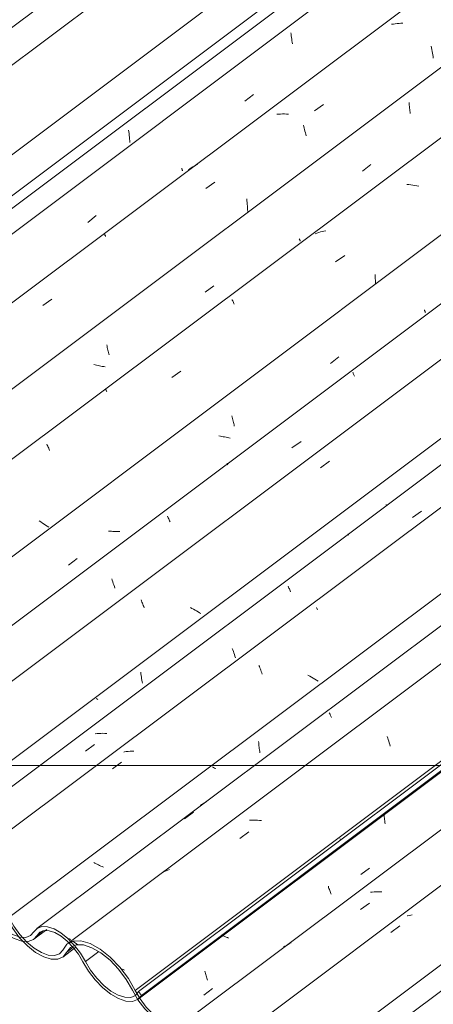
# Model space of a CAD drawing. Header units: millimetres. Extents: x 6528 to 21779, y 617 to 11154.
# Tile 16 of 106: x 8957 to 9399, y 5960 to 7014. Entities that reach past the tile are written whole.
import ezdxf

# ---------------------------------------------------------------- set-up
doc = ezdxf.new("R2010")
doc.units = ezdxf.units.MM
for name, color, linetype, lineweight in [('A-GLAZ-CWMG', 7, 'Continuous', 5), ('A-ROOF-OTLN', 7, 'Continuous', 5), ('G-ANNO-TEXT', 7, 'Continuous', 9)]:
    doc.layers.add(name, color=color, linetype=linetype, lineweight=lineweight)
pattern_1 = [(324.313, (13311.566, 6858.2), (232.41072, -111.74173), [11.803, -202.805, 11.803, -1347.381]), (324.313, (13311.566, 6858.2), (232.41072, -111.74173), [-226.412, -202.805, 11.803, -417.413, -715.36]), (324.313, (13311.566, 6858.2), (232.41072, -111.74173), [-858.432, 11.803, -202.805, 11.803, -488.949]), (324.313, (13311.566, 6858.2), (232.41072, -111.74173), [-1084.844, -131.269, 11.803, -345.877]), (112.936, (13398.72, 6823.194), (-166.52555, 283.16757), [12.3, -211.345, 12.3, -1404.118]), (112.936, (13398.72, 6823.194), (-166.52555, 283.16757), [-235.946, -211.345, 12.3, -434.99, -745.484]), (112.936, (13398.72, 6823.194), (-166.52555, 283.16757), [-894.58, 12.3, -211.345, 12.3, -509.538]), (112.936, (13398.72, 6823.194), (-166.52555, 283.16757), [-1130.526, -136.796, 12.3, -360.441]), (222.823, (13427.77, 6912.69), (-65.8871, -171.4249), [6.535, -112.291, -752.566]), (222.823, (13427.77, 6912.69), (-65.8871, -171.4249), [-118.826, 6.535, -112.291, -633.74]), (222.823, (13427.77, 6912.69), (-65.8871, -171.4249), [-237.653, 6.535, -231.117, -396.088]), (222.823, (13427.77, 6912.69), (-65.8871, -171.4249), [-475.305, 6.535, -112.291, -277.261]), (222.823, (13427.77, 6912.69), (-65.8871, -171.4249), [-594.131, 6.535, -72.682, -198.044]), (222.823, (13427.77, 6912.69), (-65.8871, -171.4249), [-673.349, 6.535, -191.508])]

# ---------------------------------------------------------------- blocks, each defined once
blk = doc.blocks.new('FP_7-ISO_02')
at = {"layer": 'A-GLAZ-CWMG'}
blk.add_line((11386.9, 8700.1), (8335.4, 6409.7), dxfattribs=at)
at = {"layer": 'A-GLAZ-CWMG', "color": 9, "true_color": 0xc0c0c0}
for p, q in [((9073.1, 6896.1), (9073.4, 6894.2)), ((9073.4, 6894.2), (9073.6, 6892.3)), ((9073.6, 6892.3), (9073.8, 6890.4)), ((9073.8, 6890.4), (9074.1, 6888.5)), ((9074.1, 6888.5), (9074.2, 6886.6)), ((9074.2, 6886.6), (9074.4, 6884.7)), ((9074.4, 6884.7), (9074.5, 6882.8))]:
    blk.add_line(p, q, dxfattribs=at)
blk = doc.blocks.new('FP_8-ISO_02')
at = {"layer": 'A-GLAZ-CWMG', "color": 9, "true_color": 0xc0c0c0}
for p, q in [((9246.8, 7000.4), (9247, 6998.7)), ((9247, 6998.7), (9247.2, 6996.9)), ((9247.2, 6996.9), (9247.4, 6995.2)), ((9247.4, 6995.2), (9247.6, 6993.5)), ((9247.6, 6993.5), (9247.9, 6991.8)), ((9247.9, 6991.8), (9248.2, 6990.1)), ((9248.2, 6990.1), (9248.5, 6988.5)), ((9197.4, 6927), (9206.6, 6934.2)), ((9129.9, 6855.1), (9130.1, 6854.6)), ((9130.1, 6854.6), (9130.3, 6854.1)), ((9130.3, 6854.1), (9130.5, 6853.7)), ((9130.5, 6853.7), (9130.6, 6853.3)), ((9130.6, 6853.3), (9130.7, 6853)), ((9130.7, 6853), (9130.8, 6852.7)), ((9130.8, 6852.7), (9130.9, 6852.4)), ((9029.4, 6797.3), (9038.6, 6804.5))]:
    blk.add_line(p, q, dxfattribs=at)
blk = doc.blocks.new('FP_9-ISO_02')
at = {"layer": 'A-GLAZ-CWMG'}
blk.add_line((11506.3, 8631.1), (8455.8, 6341.6), dxfattribs=at)
at = {"layer": 'A-GLAZ-CWMG', "color": 9, "true_color": 0xc0c0c0}
for p, q in [((9356.4, 7009.7), (9354.4, 7009.4)), ((9358.4, 7010), (9356.4, 7009.7)), ((9360.4, 7010.3), (9358.4, 7010)), ((9362.5, 7010.4), (9360.4, 7010.3)), ((9364.5, 7010.6), (9362.5, 7010.4)), ((9366.6, 7010.6), (9364.5, 7010.6)), ((9396.9, 6985.9), (9397.3, 6984.1)), ((9397.3, 6984.1), (9397.6, 6982.3)), ((9397.6, 6982.3), (9398, 6980.4)), ((9398, 6980.4), (9398.3, 6978.6)), ((9398.3, 6978.6), (9398.5, 6976.7)), ((9398.5, 6976.7), (9398.8, 6974.9)), ((9398.8, 6974.9), (9399, 6973)), ((9272.1, 6916.6), (9281.7, 6923.4)), ((9233.8, 6913.2), (9231.7, 6913.1)), ((9235.8, 6913.3), (9233.8, 6913.2)), ((9237.9, 6913.4), (9235.8, 6913.3)), ((9240, 6913.4), (9237.9, 6913.4)), ((9242.1, 6913.3), (9240, 6913.4)), ((9244.3, 6913.2), (9242.1, 6913.3)), ((9260.1, 6901.4), (9260.5, 6899.8)), ((9260.5, 6899.8), (9261, 6898.2)), ((9261, 6898.2), (9261.4, 6896.6)), ((9261.4, 6896.6), (9261.8, 6894.9)), ((9261.8, 6894.9), (9262.3, 6893.3)), ((9262.3, 6893.3), (9262.7, 6891.6)), ((9262.7, 6891.6), (9263.1, 6889.8)), ((9138.7, 6854.7), (9137.1, 6853.6)), ((9140.2, 6855.7), (9138.7, 6854.7)), ((9141.9, 6856.7), (9140.2, 6855.7)), ((9143.5, 6857.6), (9141.9, 6856.7)), ((9145.2, 6858.5), (9143.5, 6857.6)), ((9147, 6859.3), (9145.2, 6858.5)), ((9155.8, 6833.4), (9165.4, 6840.2)), ((9199.6, 6822.4), (9199.8, 6820.5)), ((9199.8, 6820.5), (9200, 6818.6)), ((9200, 6818.6), (9200.1, 6816.7)), ((9200.1, 6816.7), (9200.3, 6814.8)), ((9200.3, 6814.8), (9200.4, 6812.9)), ((9200.4, 6812.9), (9200.5, 6811)), ((9200.5, 6811), (9200.6, 6809)), ((9047.3, 6785.1), (9047.4, 6784.8)), ((9047.4, 6784.8), (9047.6, 6784.5)), ((9047.6, 6784.5), (9047.7, 6784.1)), ((9047.7, 6784.1), (9047.9, 6783.7)), ((9047.9, 6783.7), (9048.1, 6783.3)), ((9048.1, 6783.3), (9048.3, 6782.8)), ((9048.3, 6782.8), (9048.6, 6782.3)), ((8981.3, 6708.2), (8990.9, 6715.1))]:
    blk.add_line(p, q, dxfattribs=at)
blk = doc.blocks.new('FP_10-ISO_02')
at = {"layer": 'A-GLAZ-CWMG', "color": 9, "true_color": 0xc0c0c0}
for p, q in [((9373.1, 6925.8), (9373.2, 6924.3)), ((9373.2, 6924.3), (9373.3, 6922.8)), ((9373.3, 6922.8), (9373.5, 6921.2)), ((9373.5, 6921.2), (9373.6, 6919.7)), ((9373.6, 6919.7), (9373.8, 6918.2)), ((9373.8, 6918.2), (9374, 6916.7)), ((9374, 6916.7), (9374.2, 6915.3)), ((9374.2, 6915.3), (9374.5, 6913.8)), ((9323.2, 6852.1), (9332.4, 6859.3)), ((9255.7, 6779.8), (9255.9, 6779.4)), ((9255.9, 6779.4), (9256, 6778.9)), ((9256, 6778.9), (9256.2, 6778.5)), ((9256.2, 6778.5), (9256.4, 6778.2)), ((9256.4, 6778.2), (9256.5, 6777.8)), ((9256.5, 6777.8), (9256.6, 6777.6)), ((9256.6, 6777.6), (9256.7, 6777.3)), ((9256.7, 6777.3), (9256.7, 6777.1)), ((9155.1, 6722.4), (9164.3, 6729.5)), ((9049.8, 6666.2), (9050.1, 6664.8)), ((9050.1, 6664.8), (9050.4, 6663.4)), ((9050.4, 6663.4), (9050.7, 6662)), ((9050.7, 6662), (9051, 6660.6)), ((9051, 6660.6), (9051.4, 6659.3)), ((9051.4, 6659.3), (9051.7, 6658)), ((9051.7, 6658), (9052, 6656.7)), ((9052, 6656.7), (9052.4, 6655.4)), ((9037.4, 6644.7), (9035.9, 6645)), ((9039, 6644.3), (9037.4, 6644.7)), ((9040.5, 6644), (9039, 6644.3)), ((9042, 6643.6), (9040.5, 6644)), ((9043.5, 6643.3), (9042, 6643.6)), ((9045, 6643.1), (9043.5, 6643.3)), ((9046.6, 6642.9), (9045, 6643.1)), ((9048.1, 6642.6), (9046.6, 6642.9))]:
    blk.add_line(p, q, dxfattribs=at)
blk = doc.blocks.new('FP_11-ISO_02')
at = {"layer": 'A-GLAZ-CWMG'}
blk.add_line((10223.9, 7501), (8583.8, 6270.1), dxfattribs=at)
at = {"layer": 'A-GLAZ-CWMG', "color": 9, "true_color": 0xc0c0c0}
for p, q in [((9372.8, 6837.8), (9370.7, 6838)), ((9375, 6837.5), (9372.8, 6837.8)), ((9377.1, 6837.2), (9375, 6837.5)), ((9379.3, 6836.9), (9377.1, 6837.2)), ((9381.4, 6836.5), (9379.3, 6836.9)), ((9383.6, 6836.1), (9381.4, 6836.5)), ((9274.6, 6785.8), (9272.8, 6785.2)), ((9276.5, 6786.5), (9274.6, 6785.8)), ((9278.3, 6787), (9276.5, 6786.5)), ((9280.2, 6787.5), (9278.3, 6787)), ((9282.1, 6788), (9280.2, 6787.5)), ((9284.1, 6788.4), (9282.1, 6788)), ((9294.6, 6754.9), (9304.3, 6761.7)), ((9336.8, 6741.5), (9336.9, 6739.4)), ((9336.9, 6739.4), (9337, 6737.3)), ((9337, 6737.3), (9337.1, 6735.2)), ((9337.1, 6735.2), (9337.1, 6733.1)), ((9337.1, 6733.1), (9337.1, 6731)), ((9183.8, 6714.8), (9184.1, 6714)), ((9184.1, 6714), (9184.5, 6713.2)), ((9184.5, 6713.2), (9184.9, 6712.4)), ((9184.9, 6712.4), (9185.2, 6711.5)), ((9185.2, 6711.5), (9185.7, 6710.6)), ((9185.7, 6710.6), (9186.1, 6709.6)), ((9119.4, 6631.1), (9129, 6637.9)), ((9048.6, 6618.7), (9048.7, 6618.4)), ((9048.7, 6618.4), (9048.9, 6618.1)), ((9048.9, 6618.1), (9049, 6617.6)), ((9049, 6617.6), (9049.2, 6617.2)), ((9049.2, 6617.2), (9049.4, 6616.7)), ((9049.4, 6616.7), (9049.7, 6616.1)), ((8985.8, 6559.7), (8986.2, 6558.7)), ((8986.2, 6558.7), (8986.7, 6557.6)), ((8986.7, 6557.6), (8987.2, 6556.5)), ((8987.2, 6556.5), (8987.7, 6555.4)), ((8987.7, 6555.4), (8988.2, 6554.2)), ((8988.2, 6554.2), (8988.7, 6552.9)), ((8979.3, 6476.5), (8977.5, 6477.6)), ((8981, 6475.4), (8979.3, 6476.5)), ((8982.7, 6474.3), (8981, 6475.4)), ((8984.4, 6473.2), (8982.7, 6474.3)), ((8986.1, 6472), (8984.4, 6473.2)), ((8987.7, 6470.9), (8986.1, 6472))]:
    blk.add_line(p, q, dxfattribs=at)
blk = doc.blocks.new('FP_12-ISO_02')
at = {"layer": 'A-GLAZ-CWMG', "color": 9, "true_color": 0xc0c0c0}
for p, q in [((9389.5, 6703.5), (9389.7, 6703)), ((9389.7, 6703), (9389.9, 6702.6)), ((9389.9, 6702.6), (9390.1, 6702.2)), ((9390.1, 6702.2), (9390.2, 6701.8)), ((9390.2, 6701.8), (9390.4, 6701.5)), ((9390.4, 6701.5), (9390.5, 6701.2)), ((9390.5, 6701.2), (9390.5, 6700.9)), ((9390.5, 6700.9), (9390.6, 6700.7)), ((9289, 6646.2), (9298.2, 6653.3)), ((9183.7, 6590.1), (9184, 6588.7)), ((9184, 6588.7), (9184.3, 6587.3)), ((9184.3, 6587.3), (9184.6, 6585.9)), ((9184.6, 6585.9), (9184.9, 6584.5)), ((9184.9, 6584.5), (9185.2, 6583.1)), ((9185.2, 6583.1), (9185.6, 6581.8)), ((9185.6, 6581.8), (9185.9, 6580.5)), ((9185.9, 6580.5), (9186.2, 6579.2)), ((9171.3, 6568.5), (9169.8, 6568.9)), ((9172.8, 6568.1), (9171.3, 6568.5)), ((9174.3, 6567.8), (9172.8, 6568.1)), ((9175.8, 6567.5), (9174.3, 6567.8)), ((9177.4, 6567.2), (9175.8, 6567.5)), ((9178.9, 6566.9), (9177.4, 6567.2)), ((9180.4, 6566.6), (9178.9, 6566.9)), ((9181.9, 6566.4), (9180.4, 6566.6)), ((9053.3, 6466.6), (9051.8, 6466.8)), ((9054.8, 6466.5), (9053.3, 6466.6)), ((9056.3, 6466.4), (9054.8, 6466.5)), ((9057.8, 6466.3), (9056.3, 6466.4)), ((9059.3, 6466.3), (9057.8, 6466.3)), ((9060.8, 6466.3), (9059.3, 6466.3)), ((9062.3, 6466.4), (9060.8, 6466.3)), ((9063.8, 6466.4), (9062.3, 6466.4)), ((9008.7, 6430.4), (9018, 6437.5))]:
    blk.add_line(p, q, dxfattribs=at)
blk = doc.blocks.new('FP_13-ISO_02')
at = {"layer": 'A-GLAZ-CWMG'}
blk.add_line((10223.9, 7323.3), (8716.9, 6192.2), dxfattribs=at)
at = {"layer": 'A-GLAZ-CWMG', "color": 9, "true_color": 0xc0c0c0}
for p, q in [((9312.9, 6636.8), (9313.2, 6636.2)), ((9313.2, 6636.2), (9313.5, 6635.6)), ((9313.5, 6635.6), (9313.8, 6634.9)), ((9313.8, 6634.9), (9314.1, 6634.2)), ((9314.1, 6634.2), (9314.4, 6633.4)), ((9314.4, 6633.4), (9314.8, 6632.6)), ((9247.9, 6556), (9257.6, 6562.8)), ((9178.7, 6539.3), (9178.7, 6539.2)), ((9178.7, 6539.2), (9178.7, 6539)), ((9178.7, 6539), (9178.8, 6538.8)), ((9178.8, 6538.8), (9178.9, 6538.5)), ((9178.9, 6538.5), (9179, 6538.1)), ((9179, 6538.1), (9179.2, 6537.7)), ((9114.8, 6482.6), (9115.2, 6481.7)), ((9115.2, 6481.7), (9115.6, 6480.8)), ((9115.6, 6480.8), (9116.1, 6479.8)), ((9116.1, 6479.8), (9116.5, 6478.8)), ((9116.5, 6478.8), (9117, 6477.7)), ((9117, 6477.7), (9117.5, 6476.6)), ((9055.1, 6415.6), (9055.7, 6414.1)), ((9055.7, 6414.1), (9056.3, 6412.5)), ((9056.3, 6412.5), (9056.8, 6410.8)), ((9056.8, 6410.8), (9057.4, 6409.1)), ((9057.4, 6409.1), (9057.9, 6407.4)), ((9057.9, 6407.4), (9058.5, 6405.7))]:
    blk.add_line(p, q, dxfattribs=at)
blk = doc.blocks.new('FP_15-ISO_02')
at = {"layer": 'A-GLAZ-CWMG'}
blk.add_line((10223.9, 7150.7), (8846.8, 6117.1), dxfattribs=at)
at = {"layer": 'A-GLAZ-CWMG', "color": 9, "true_color": 0xc0c0c0}
for p, q in [((9376.9, 6481.4), (9386.6, 6488.2)), ((9308.1, 6463.9), (9308, 6463.8)), ((9308, 6463.8), (9308, 6463.6)), ((9308, 6463.6), (9308.1, 6463.4)), ((9308.1, 6463.4), (9308.1, 6463.2)), ((9308.1, 6463.2), (9308.2, 6462.8)), ((9308.2, 6462.8), (9308.4, 6462.5)), ((9243.9, 6407.6), (9244.3, 6406.7)), ((9244.3, 6406.7), (9244.7, 6405.8)), ((9244.7, 6405.8), (9245.1, 6404.9)), ((9245.1, 6404.9), (9245.6, 6403.9)), ((9245.6, 6403.9), (9246, 6402.8)), ((9246, 6402.8), (9246.5, 6401.7)), ((9184.1, 6341), (9184.7, 6339.5)), ((9184.7, 6339.5), (9185.2, 6337.9)), ((9185.2, 6337.9), (9185.8, 6336.3)), ((9185.8, 6336.3), (9186.4, 6334.6)), ((9186.4, 6334.6), (9186.9, 6332.9)), ((9186.9, 6332.9), (9187.5, 6331.1)), ((9039.5, 6250), (9037.5, 6249.8)), ((9041.5, 6250.1), (9039.5, 6250)), ((9043.6, 6250.2), (9041.5, 6250.1)), ((9045.7, 6250.3), (9043.6, 6250.2)), ((9047.8, 6250.2), (9045.7, 6250.3)), ((9049.9, 6250.2), (9047.8, 6250.2)), ((9026.9, 6231.2), (9036.6, 6238.1))]:
    blk.add_line(p, q, dxfattribs=at)
blk = doc.blocks.new('FP_17-ISO_02')
at = {"layer": 'A-GLAZ-CWMG'}
blk.add_line((10223.9, 6978.5), (8975, 6041.2), dxfattribs=at)
at = {"layer": 'A-GLAZ-CWMG', "color": 9, "true_color": 0xc0c0c0}
for p, q in [((9287.7, 6272.3), (9288, 6271.8)), ((9288, 6271.8), (9288.3, 6271.2)), ((9288.3, 6271.2), (9288.6, 6270.6)), ((9288.6, 6270.6), (9288.9, 6270)), ((9288.9, 6270), (9289.2, 6269.3)), ((9289.2, 6269.3), (9289.6, 6268.6)), ((9289.6, 6268.6), (9289.9, 6267.8)), ((9289.9, 6267.8), (9290.3, 6267.1)), ((9151.2, 6173.9), (9150, 6173.1)), ((9152.4, 6174.7), (9151.2, 6173.9)), ((9153.7, 6175.4), (9152.4, 6174.7)), ((9155, 6176.1), (9153.7, 6175.4)), ((9156.2, 6176.7), (9155, 6176.1)), ((9133.1, 6158.7), (9142.6, 6165.8)), ((9009.9, 6030.1), (9008.5, 6030.6)), ((9011.3, 6029.6), (9009.9, 6030.1))]:
    blk.add_line(p, q, dxfattribs=at)
blk = doc.blocks.new('FP_18-ISO_02')
at = {"layer": 'A-GLAZ-CWMG'}
blk.add_line((9083.4, 5965.6), (10223.9, 6821.6), dxfattribs=at)
blk = doc.blocks.new('FP_19-ISO_02')
at = {"layer": 'A-GLAZ-CWMG'}
blk.add_line((8971.8, 6029.8), (8985.7, 6040.3), dxfattribs=at)
blk = doc.blocks.new('Rectangular Mullion - Telha Fibrocimento - Ondulada-1909083-ISO_02')
at = {"layer": 'A-GLAZ-CWMG', "true_color": 0xc0c0c0}
h = blk.add_hatch(dxfattribs=at)
h.set_pattern_fill('FP_3', color=9, style=0, pattern_type=2)
h.set_pattern_definition([(352.943, (9398.36, 4617.956), (293.8043, 42.086), [12.212, -209.823, -1406.222]), (352.943, (9398.36, 4617.956), (293.8043, 42.086), [-222.035, 12.212, -209.823, -1184.187]), (352.943, (9398.36, 4617.956), (293.8043, 42.086), [-444.07, 12.212, -431.858, -740.117]), (352.943, (9398.36, 4617.956), (293.8043, 42.086), [-888.14, 12.212, -209.823, -518.082]), (352.943, (9398.36, 4617.956), (293.8043, 42.086), [-1110.176, 12.212, -135.811, -370.059]), (352.943, (9398.36, 4617.956), (293.8043, 42.086), [-1258.2, 12.212, -357.847]), (116.867, (9508.534, 4643.546), (-210.511, 258.6162), [13.41, -230.385, -1544.024]), (116.867, (9508.534, 4643.546), (-210.511, 258.6162), [-243.793, 13.409, -230.385, -1300.231]), (116.867, (9508.534, 4643.546), (-210.511, 258.6162), [-487.587, 13.409, -474.178, -812.644]), (116.867, (9508.534, 4643.546), (-210.511, 258.6162), [-975.173, 13.409, -230.385, -568.851]), (116.867, (9508.534, 4643.546), (-210.511, 258.6162), [-1218.967, 13.409, -149.12, -406.322]), (116.867, (9508.534, 4643.546), (-210.511, 258.6162), [-1381.495, 13.41, -392.914]), (239.918, (9545.26, 4795.915), (-83.29, -300.704), [12.09, -207.717, -1392.11]), (239.918, (9545.26, 4795.915), (-83.29, -300.704), [-219.807, 12.089, -207.717, -1172.303]), (239.918, (9545.26, 4795.915), (-83.29, -300.704), [-439.614, 12.089, -427.524, -732.689]), (239.918, (9545.26, 4795.915), (-83.29, -300.704), [-879.227, 12.089, -207.717, -512.883]), (239.918, (9545.26, 4795.915), (-83.29, -300.704), [-1099.034, 12.089, -134.449, -366.345]), (239.918, (9545.26, 4795.915), (-83.29, -300.704), [-1245.572, 12.09, -354.255])])
h.paths.add_polyline_path([(9086.8, 5969.5), (10223.9, 6823), (10223.9, 6829.5), (9083.8, 5973.8)])
h = blk.add_hatch(dxfattribs=at)
h.set_pattern_fill('FP_2', color=9, style=0, pattern_type=2)
h.set_pattern_definition(pattern_1)
h.paths.add_polyline_path([(9077.2, 5963.2), (9082.8, 5965.2), (9086.8, 5969.5), (9083.8, 5973.8), (9080.4, 5969.6), (9075.4, 5967.5), (9069.1, 5967.6), (9062, 5969.9), (9054.3, 5974.2), (9046.5, 5980.3), (9039.1, 5987.9), (9032.5, 5996.6), (9021.8, 6014.7), (9013.7, 6024.8), (9007.2, 6031.3), (9000.8, 6036.5), (8993.4, 6040.8), (8986.4, 6043.1), (8980.3, 6043.3), (8975.4, 6041.4), (8968.4, 6033.6), (8963.4, 6031.7), (8957.1, 6031.9), (8949.2, 6034.7), (8942.3, 6038.7), (8934.7, 6044.9), (8927.4, 6052.5), (8920.8, 6061), (8908.6, 6081.9), (8897.9, 6095.4), (8890.7, 6102.9), (8880.8, 6110.9), (8870.9, 6116.6), (8861.7, 6119.6), (8853.6, 6119.9), (8847.1, 6117.3), (8839.1, 6108.1), (8834.1, 6106.1), (8826.8, 6106.7), (8820.6, 6108.7), (8812.9, 6113.2), (8805.2, 6119.4), (8797.3, 6127.9), (8791.4, 6135.7), (8778.2, 6158), (8768.6, 6170.1), (8761.1, 6178), (8751, 6186), (8741.1, 6191.7), (8731.7, 6194.8), (8723.6, 6195), (8717.1, 6192.4), (8709.1, 6182.9), (8704.1, 6180.9), (8697.7, 6181.2), (8690.5, 6183.6), (8682.8, 6188.1), (8675.1, 6194.3), (8667.8, 6202.1), (8660.4, 6212.3), (8646.4, 6235.7), (8639.5, 6244.9), (8629.3, 6255.5), (8618.5, 6264.1), (8607.8, 6270), (8598, 6272.9), (8589.5, 6272.7), (8582.9, 6269.3), (8578.5, 6263), (8574.8, 6259), (8569.6, 6257.2), (8563.1, 6257.7), (8555.7, 6260.4), (8547.8, 6265.1), (8540, 6271.7), (8532.6, 6279.7), (8526.1, 6288.6), (8520.9, 6298), (8513.4, 6310.3), (8504.2, 6321.6), (8494.1, 6331.3), (8483.6, 6338.7), (8473.6, 6343.2), (8464.6, 6344.5), (8457.3, 6342.6), (8447.9, 6333.8), (8441.9, 6332.5), (8434.5, 6333.7), (8426.3, 6337.4), (8417.9, 6343.3), (8409.6, 6351.1), (8402.1, 6360.3), (8388.7, 6381.4), (8380.2, 6391.7), (8370.8, 6400.5), (8361.2, 6407.1), (8352, 6411.2), (8343.7, 6412.4), (8337, 6410.7), (8328, 6402.4), (8322, 6401), (8314.8, 6402.2), (8306.7, 6405.8), (8307.2, 6402.1), (8316.4, 6398), (8324.6, 6396.8), (8331.2, 6398.5), (8340.3, 6406.9), (8346.4, 6408.2), (8353.9, 6406.9), (8362.2, 6403.2), (8370.8, 6397.1), (8379.1, 6389.2), (8386.7, 6380), (8400.1, 6358.9), (8408.4, 6348.8), (8417.5, 6340.2), (8426.9, 6333.6), (8436, 6329.5), (8444.1, 6328.2), (8450.8, 6329.7), (8455.6, 6334), (8459.6, 6338.2), (8466, 6340.1), (8472.5, 6339.7), (8480.5, 6336.9), (8489, 6331.8), (8497.6, 6324.8), (8505.7, 6316.3), (8512.9, 6306.7), (8526.2, 6284.4), (8532.3, 6276.3), (8540.7, 6267.6), (8549.4, 6260.7), (8558.1, 6255.8), (8566.2, 6253.3), (8573.2, 6253.3), (8578.7, 6255.8), (8586.7, 6266), (8592.9, 6268.7), (8600.7, 6268.5), (8609.7, 6265.6), (8619.4, 6260.1), (8629, 6252.3), (8638.2, 6242.6), (8646.4, 6231.6), (8658.9, 6209.9), (8666.2, 6200.2), (8674.3, 6191.6), (8683, 6184.6), (8691.5, 6179.6), (8699.6, 6176.9), (8706.6, 6176.7), (8712.2, 6179), (8720.2, 6188.4), (8726.2, 6190.8), (8733.6, 6190.5), (8742.1, 6187.7), (8751.3, 6182.5), (8760.4, 6175.1), (8769.1, 6166), (8776.9, 6155.7), (8789.2, 6134.7), (8796.4, 6125.1), (8804.5, 6116.6), (8813.1, 6109.7), (8821.6, 6104.8), (8829.5, 6102.1), (8836.5, 6101.9), (8842.1, 6104.1), (8850.1, 6113.3), (8856, 6115.6), (8863.4, 6115.4), (8871.8, 6112.6), (8880.8, 6107.4), (8889.9, 6100.1), (8898.6, 6091.2), (8906.3, 6081), (8918.5, 6060.1), (8925.7, 6050.6), (8933.8, 6042.1), (8942.4, 6035.3), (8950.8, 6030.4), (8958.8, 6027.7), (8965.7, 6027.4), (8971.3, 6029.5), (8978.3, 6037.4), (8982.7, 6039.1), (8988.1, 6038.9), (8994.3, 6036.8), (9000.9, 6033), (9007.6, 6027.6), (9013.9, 6021), (9019.6, 6013.6), (9030.2, 5995.6), (9037.4, 5986.2), (9045.5, 5977.8), (9055.9, 5969.9), (9062.4, 5966.2), (9070.3, 5963.5), (9075.4, 5963.3)])
at = {"layer": 'A-GLAZ-CWMG'}
for p, q in [((8395.8, 6370.2), (11450.8, 8663.2)), ((8520.9, 6298), (10195.6, 7554.9)), ((8656, 6220), (10223.9, 7396.8)), ((9083.8, 5973.8), (10223.9, 6829.5)), ((9086.8, 5969.5), (10223.9, 6823)), ((8975.3, 6033.9), (8981.5, 6038.6)), ((9027, 6005.8), (9041.3, 6016.5)), ((9086.8, 5969.5), (9083.8, 5973.8))]:
    blk.add_line(p, q, dxfattribs=at)
for points in [[(8912.6, 6070.2, 0), (8918.5, 6060.1, 0), (8925.7, 6050.6, 0), (8933.8, 6042.1, 0), (8942.4, 6035.3, 0), (8950.8, 6030.4, 0), (8958.8, 6027.7, 0), (8965.7, 6027.4, 0), (8971.3, 6029.5, 0), (8975.3, 6033.9, 0)], [(8971.9, 6037.6, 0), (8968.4, 6033.6, 0), (8963.4, 6031.7, 0), (8957.1, 6031.9, 0), (8950, 6034.3, 0), (8942.3, 6038.7, 0), (8934.7, 6044.9, 0), (8927.4, 6052.5, 0), (8920.8, 6061, 0), (8915.5, 6070.2, 0)], [(9027, 6005.8, 0), (9021.8, 6014.7, 0), (9015.4, 6023, 0), (9008.3, 6030.4, 0), (9000.8, 6036.5, 0), (8993.4, 6040.8, 0), (8986.4, 6043.1, 0), (8980.3, 6043.3, 0), (8975.4, 6041.4, 0), (8971.9, 6037.6, 0)], [(8975.3, 6033.9, 0), (8978.3, 6037.4, 0), (8982.7, 6039.1, 0), (8988.1, 6038.9, 0), (8994.3, 6036.8, 0), (9000.9, 6033, 0), (9007.6, 6027.6, 0), (9013.9, 6021, 0), (9019.6, 6013.6, 0), (9024.2, 6005.7, 0)], [(9024.2, 6005.7, 0), (9030.2, 5995.6, 0), (9037.4, 5986.2, 0), (9045.5, 5977.8, 0), (9054, 5971, 0), (9062.4, 5966.2, 0), (9070.3, 5963.5, 0), (9077.2, 5963.2, 0), (9082.8, 5965.2, 0), (9086.8, 5969.5, 0)], [(9083.8, 5973.8, 0), (9080.4, 5969.6, 0), (9075.4, 5967.5, 0), (9069.1, 5967.6, 0), (9062, 5969.9, 0), (9054.3, 5974.2, 0), (9046.5, 5980.3, 0), (9039.1, 5987.9, 0), (9032.5, 5996.6, 0), (9027, 6005.8, 0)]]:
    blk.add_polyline3d(points, dxfattribs=at)
for name in ['FP_7-ISO_02', 'FP_9-ISO_02', 'FP_8-ISO_02', 'FP_11-ISO_02', 'FP_10-ISO_02', 'FP_13-ISO_02', 'FP_12-ISO_02', 'FP_15-ISO_02', 'FP_17-ISO_02', 'FP_18-ISO_02', 'FP_19-ISO_02']:
    blk.add_blockref(name, (0, 0), dxfattribs=at)
blk = doc.blocks.new('FP_23-ISO_02')
at = {"layer": 'A-GLAZ-CWMG'}
blk.add_line((9002.7, 6010.6), (9016.8, 6021.2), dxfattribs=at)
blk = doc.blocks.new('FP_26-ISO_02')
at = {"layer": 'A-GLAZ-CWMG'}
blk.add_line((10223.9, 7263.7), (8759.7, 6164.7), dxfattribs=at)
at = {"layer": 'A-GLAZ-CWMG', "color": 9, "true_color": 0xc0c0c0}
for p, q in [((9278.3, 6534.5), (9287.9, 6541.5)), ((9086.5, 6393), (9087, 6391.9)), ((9087, 6391.9), (9087.4, 6390.8)), ((9087.4, 6390.8), (9087.9, 6389.6)), ((9087.9, 6389.6), (9088.4, 6388.4)), ((9088.4, 6388.4), (9088.9, 6387.2)), ((9088.9, 6387.2), (9089.3, 6385.9)), ((9089.3, 6385.9), (9089.8, 6384.6)), ((9140.9, 6383.9), (9139.3, 6384.8)), ((9142.6, 6383), (9140.9, 6383.9)), ((9144.2, 6382.1), (9142.6, 6383)), ((9145.8, 6381.2), (9144.2, 6382.1)), ((9147.4, 6380.3), (9145.8, 6381.2)), ((9148.9, 6379.3), (9147.4, 6380.3)), ((9150.4, 6378.4), (9148.9, 6379.3))]:
    blk.add_line(p, q, dxfattribs=at)
blk = doc.blocks.new('FP_27-ISO_02')
at = {"layer": 'A-GLAZ-CWMG', "color": 9, "true_color": 0xc0c0c0}
for p, q in [((9348.7, 6495.1), (9349, 6494)), ((9086.2, 6315.7), (9086.3, 6314)), ((9086.3, 6314), (9086.5, 6312.3)), ((9086.5, 6312.3), (9086.8, 6310.5)), ((9086.8, 6310.5), (9087, 6308.8)), ((9087, 6308.8), (9087.3, 6307.2)), ((9087.3, 6307.2), (9087.5, 6305.5)), ((9087.5, 6305.5), (9087.9, 6303.8)), ((9039.3, 6287), (9038.5, 6287.5)), ((9040.2, 6286.6), (9039.3, 6287))]:
    blk.add_line(p, q, dxfattribs=at)
blk = doc.blocks.new('FP_28-ISO_02')
at = {"layer": 'A-GLAZ-CWMG'}
blk.add_line((10223.9, 7105.2), (8880.1, 6096.7), dxfattribs=at)
at = {"layer": 'A-GLAZ-CWMG', "color": 9, "true_color": 0xc0c0c0}
for p, q in [((9274, 6384.8), (9274.4, 6384.1)), ((9274.4, 6384.1), (9274.7, 6383.3)), ((9274.7, 6383.3), (9275.1, 6382.5)), ((9212.6, 6322.8), (9213.1, 6321.6)), ((9213.1, 6321.6), (9213.6, 6320.3)), ((9213.6, 6320.3), (9214.1, 6319)), ((9214.1, 6319), (9214.6, 6317.7)), ((9214.6, 6317.7), (9215, 6316.4)), ((9215, 6316.4), (9215.5, 6315)), ((9215.5, 6315), (9216, 6313.6)), ((9266.9, 6311.3), (9265, 6312.4)), ((9268.7, 6310.2), (9266.9, 6311.3)), ((9270.6, 6309.2), (9268.7, 6310.2)), ((9272.3, 6308.1), (9270.6, 6309.2)), ((9274.1, 6307), (9272.3, 6308.1)), ((9275.8, 6305.9), (9274.1, 6307)), ((9072.6, 6230.8), (9070.6, 6230.6)), ((9074.7, 6231), (9072.6, 6230.8)), ((9076.7, 6231.1), (9074.7, 6231)), ((9078.8, 6231.1), (9076.7, 6231.1)), ((9068.6, 6230.3), (9068, 6230.2)), ((9070.6, 6230.6), (9068.6, 6230.3)), ((9055.9, 6212.3), (9065.5, 6219.2))]:
    blk.add_line(p, q, dxfattribs=at)
blk = doc.blocks.new('FP_29-ISO_02')
at = {"layer": 'A-GLAZ-CWMG', "color": 9, "true_color": 0xc0c0c0}
for p, q in [((9212.2, 6241.5), (9212.3, 6240)), ((9212.3, 6240), (9212.4, 6238.4)), ((9212.4, 6238.4), (9212.6, 6236.9)), ((9212.6, 6236.9), (9212.7, 6235.4)), ((9212.7, 6235.4), (9212.9, 6233.9)), ((9212.9, 6233.9), (9213.1, 6232.4)), ((9213.1, 6232.4), (9213.4, 6230.9)), ((9213.4, 6230.9), (9213.6, 6229.5)), ((9164.1, 6213.6), (9163, 6214.3)), ((9165.2, 6213), (9164.1, 6213.6)), ((9166.3, 6212.4), (9165.2, 6213)), ((9037, 6111.3), (9035.8, 6111.9)), ((9038.3, 6110.6), (9037, 6111.3)), ((9039.5, 6110), (9038.3, 6110.6)), ((9040.8, 6109.4), (9039.5, 6110)), ((9042.2, 6108.7), (9040.8, 6109.4)), ((9043.5, 6108.1), (9042.2, 6108.7)), ((9044.8, 6107.5), (9043.5, 6108.1)), ((9046.2, 6106.9), (9044.8, 6107.5))]:
    blk.add_line(p, q, dxfattribs=at)
blk = doc.blocks.new('FP_30-ISO_02')
at = {"layer": 'A-GLAZ-CWMG'}
blk.add_line((10223.9, 6937.6), (9008.1, 6025.1), dxfattribs=at)
at = {"layer": 'A-GLAZ-CWMG', "color": 9, "true_color": 0xc0c0c0}
for p, q in [((9349.8, 6246.9), (9350.3, 6245.2)), ((9350.3, 6245.2), (9350.9, 6243.6)), ((9350.9, 6243.6), (9351.4, 6241.9)), ((9351.4, 6241.9), (9352, 6240.1)), ((9352, 6240.1), (9352.5, 6238.4)), ((9352.5, 6238.4), (9353, 6236.6)), ((9204.6, 6157.2), (9202.5, 6157.1)), ((9206.7, 6157.2), (9204.6, 6157.2)), ((9208.8, 6157.2), (9206.7, 6157.2)), ((9210.9, 6157.1), (9208.8, 6157.2)), ((9213, 6157), (9210.9, 6157.1)), ((9215.2, 6156.8), (9213, 6157)), ((9192.1, 6137.7), (9201.8, 6144.6)), ((9117, 6104.5), (9115.2, 6103.8)), ((9110.1, 6101.4), (9109, 6100.8)), ((9111.7, 6102.2), (9110.1, 6101.4)), ((9113.5, 6103), (9111.7, 6102.2)), ((9115.2, 6103.8), (9113.5, 6103)), ((9067.2, 5997.3), (9065.6, 5998.1)), ((9068.8, 5996.5), (9067.2, 5997.3))]:
    blk.add_line(p, q, dxfattribs=at)
blk = doc.blocks.new('FP_31-ISO_02')
at = {"layer": 'A-GLAZ-CWMG', "color": 9, "true_color": 0xc0c0c0}
for p, q in [((9346.3, 6163.9), (9346.4, 6162.4)), ((9346.4, 6162.4), (9346.5, 6160.9)), ((9346.5, 6160.9), (9346.7, 6159.4)), ((9346.7, 6159.4), (9346.9, 6157.9)), ((9346.9, 6157.9), (9347.1, 6156.4)), ((9347.1, 6156.4), (9347.3, 6154.9)), ((9347.3, 6154.9), (9347.5, 6153.4)), ((9299.7, 6136.8), (9299, 6137.2)), ((9300.4, 6136.4), (9299.7, 6136.8)), ((9321.6, 6098.9), (9330.9, 6106)), ((9286.8, 6086.5), (9287.1, 6085.3)), ((9287.1, 6085.3), (9287.5, 6084.1)), ((9287.5, 6084.1), (9287.9, 6083)), ((9287.9, 6083), (9288.3, 6081.9)), ((9288.3, 6081.9), (9288.6, 6080.9)), ((9288.6, 6080.9), (9289, 6079.8)), ((9289, 6079.8), (9289.4, 6078.8)), ((9289.4, 6078.8), (9289.7, 6077.9)), ((9173.5, 6034), (9173, 6034.3)), ((9174.8, 6033.4), (9173.5, 6034)), ((9176.1, 6032.8), (9174.8, 6033.4)), ((9177.4, 6032.1), (9176.1, 6032.8)), ((9178.8, 6031.5), (9177.4, 6032.1)), ((9180.1, 6030.9), (9178.8, 6031.5)), ((9154.7, 5995.7), (9155.1, 5994.4)), ((9155.1, 5994.4), (9155.4, 5993.1)), ((9155.4, 5993.1), (9155.8, 5991.9)), ((9155.8, 5991.9), (9156.1, 5990.6)), ((9156.1, 5990.6), (9156.5, 5989.4)), ((9156.5, 5989.4), (9156.9, 5988.2)), ((9156.9, 5988.2), (9157.2, 5987.1)), ((9157.2, 5987.1), (9157.6, 5985.9)), ((9153.5, 5969.9), (9162.8, 5977))]:
    blk.add_line(p, q, dxfattribs=at)
blk = doc.blocks.new('FP_32-ISO_02')
at = {"layer": 'A-GLAZ-CWMG'}
blk.add_line((10223.9, 6759.9), (9141.2, 5947.3), dxfattribs=at)
at = {"layer": 'A-GLAZ-CWMG', "color": 9, "true_color": 0xc0c0c0}
for p, q in [((9333.8, 6080.3), (9331.8, 6080.1)), ((9335.9, 6080.4), (9333.8, 6080.3)), ((9337.9, 6080.5), (9335.9, 6080.4)), ((9340, 6080.6), (9337.9, 6080.5)), ((9342.1, 6080.6), (9340, 6080.6)), ((9344.2, 6080.5), (9342.1, 6080.6)), ((9321.2, 6061.5), (9330.8, 6068.4)), ((9240.4, 6022.2), (9238.9, 6021.1)), ((9242, 6023.2), (9240.4, 6022.2)), ((9243.7, 6024.2), (9242, 6023.2)), ((9245.3, 6025.1), (9243.7, 6024.2)), ((9247.1, 6026), (9245.3, 6025.1))]:
    blk.add_line(p, q, dxfattribs=at)
blk = doc.blocks.new('FP_34-ISO_02')
at = {"layer": 'A-GLAZ-CWMG'}
blk.add_line((10223.9, 6587.3), (9271.1, 5872.1), dxfattribs=at)
blk = doc.blocks.new('Rectangular Mullion - Telha Fibrocimento - Ondulada-V21-ISO_02')
at = {"layer": 'A-GLAZ-CWMG', "true_color": 0xc0c0c0}
h = blk.add_hatch(dxfattribs=at)
h.set_pattern_fill('FP_2', color=9, style=0, pattern_type=2)
h.set_pattern_definition(pattern_1)
h.paths.add_polyline_path([(9501.5, 5718.2), (9507.1, 5720.3), (9511.1, 5724.6), (9508.1, 5728.8), (9504.6, 5724.7), (9499.7, 5722.6), (9493.4, 5722.7), (9486.2, 5724.9), (9478.6, 5729.2), (9470.8, 5735.4), (9463.4, 5743), (9456.8, 5751.6), (9446, 5769.7), (9438, 5779.8), (9432.6, 5785.5), (9425.1, 5791.5), (9417.7, 5795.8), (9410.7, 5798.1), (9404.6, 5798.4), (9399.7, 5796.5), (9392.7, 5788.6), (9387.6, 5786.7), (9381.4, 5786.9), (9372.7, 5790.2), (9366.6, 5793.7), (9358.9, 5799.9), (9351.6, 5807.5), (9345.1, 5816.1), (9332.2, 5837.8), (9322.2, 5850.5), (9315, 5857.9), (9305.1, 5865.9), (9295.2, 5871.6), (9286, 5874.7), (9277.1, 5874.6), (9271.4, 5872.4), (9263.4, 5863.1), (9258.3, 5861.2), (9252.1, 5861.4), (9244.9, 5863.8), (9237.2, 5868.2), (9229.3, 5874.6), (9222.2, 5882.1), (9215.7, 5890.7), (9202.4, 5913.1), (9194.9, 5923.1), (9185.3, 5933), (9175.3, 5941.1), (9165.3, 5946.8), (9156, 5949.8), (9147.9, 5950), (9141.4, 5947.4), (9133.4, 5938), (9127.5, 5936), (9122, 5936.2), (9114.8, 5938.6), (9107.1, 5943.1), (9099.4, 5949.4), (9090.6, 5959), (9085.5, 5965.8), (9072.9, 5987.8), (9062.5, 6001.2), (9053.6, 6010.6), (9042.8, 6019.1), (9032.1, 6025), (9022.2, 6028), (9013.7, 6027.7), (9007.1, 6024.4), (9002.8, 6018), (8999.1, 6014.1), (8993.9, 6012.3), (8987.3, 6012.7), (8979.9, 6015.4), (8972.1, 6020.2), (8963.4, 6027.7), (8956.9, 6034.7), (8950.4, 6043.6), (8945.2, 6053), (8937.7, 6065.3), (8928.5, 6076.7), (8918.4, 6086.4), (8907.9, 6093.7), (8897.9, 6098.2), (8888.9, 6099.5), (8881.6, 6097.6), (8872.2, 6088.8), (8866.1, 6087.5), (8858.8, 6088.7), (8850.6, 6092.4), (8842.1, 6098.4), (8833.9, 6106.1), (8826.4, 6115.3), (8813, 6136.5), (8804.4, 6146.8), (8795.1, 6155.5), (8785.5, 6162.2), (8776.3, 6166.2), (8768, 6167.5), (8761.3, 6165.8), (8752.3, 6157.5), (8746.3, 6156.1), (8739.1, 6157.2), (8731, 6160.9), (8731.5, 6157.2), (8740.7, 6153.1), (8748.8, 6151.8), (8755.5, 6153.6), (8764.6, 6161.9), (8770.7, 6163.2), (8778.2, 6162), (8786.4, 6158.2), (8795, 6152.2), (8803.4, 6144.3), (8811, 6135), (8824.4, 6113.9), (8832.7, 6103.8), (8841.8, 6095.2), (8851.2, 6088.6), (8860.3, 6084.6), (8868.4, 6083.3), (8875, 6084.8), (8879.8, 6089), (8883.9, 6093.3), (8889.7, 6095.2), (8896.8, 6094.8), (8904.8, 6091.9), (8914.8, 6085.7), (8921.9, 6079.9), (8930, 6071.3), (8937.2, 6061.7), (8949.2, 6041.1), (8958.3, 6029.5), (8964.9, 6022.7), (8973.7, 6015.7), (8982.4, 6010.8), (8990.5, 6008.3), (8997.5, 6008.3), (9003, 6010.8), (9011, 6021), (9017.2, 6023.7), (9025, 6023.6), (9034, 6020.7), (9043.6, 6015.1), (9053.3, 6007.3), (9062.5, 5997.7), (9070.7, 5986.7), (9083.2, 5964.9), (9090.4, 5955.2), (9098.6, 5946.6), (9107.2, 5939.6), (9115.8, 5934.6), (9123.8, 5932), (9130.9, 5931.8), (9136.5, 5934), (9144.5, 5943.5), (9150.4, 5945.8), (9157.9, 5945.6), (9166.4, 5942.8), (9175.5, 5937.5), (9184.7, 5930.1), (9193.4, 5921), (9201.2, 5910.7), (9213.5, 5889.7), (9220.7, 5880.1), (9228.8, 5871.6), (9237.4, 5864.7), (9247.8, 5859.2), (9253.8, 5857.2), (9260.8, 5856.9), (9266.4, 5859.1), (9274.4, 5868.4), (9280.3, 5870.7), (9287.7, 5870.4), (9296.1, 5867.7), (9305.1, 5862.5), (9314.2, 5855.2), (9322.8, 5846.2), (9330.5, 5836), (9342.8, 5815.2), (9350, 5805.6), (9358.1, 5797.2), (9368.1, 5789.5), (9375.1, 5785.4), (9383, 5782.7), (9390, 5782.5), (9395.6, 5784.6), (9402.6, 5792.4), (9406.9, 5794.1), (9412.4, 5793.9), (9418.6, 5791.8), (9425.2, 5788), (9431.9, 5782.7), (9438.2, 5776.1), (9443.8, 5768.6), (9454.5, 5750.7), (9461.7, 5741.2), (9469.8, 5732.9), (9480.2, 5724.9), (9488.3, 5720.6), (9494.5, 5718.6), (9499.7, 5718.3)])
at = {"layer": 'A-GLAZ-CWMG'}
for p, q in [((8820.1, 6125.2), (10223.9, 7178.9)), ((8945.2, 6053), (10223.9, 7012.7)), ((9080.2, 5975), (10223.9, 6833.4)), ((9006.8, 6015.7), (9013.9, 6021.1))]:
    blk.add_line(p, q, dxfattribs=at)
for points in [[(8943.1, 6051.5, 0), (8949.2, 6041.1, 0), (8956.6, 6031.3, 0), (8964.9, 6022.7, 0), (8973.7, 6015.7, 0), (8982.4, 6010.8, 0), (8990.5, 6008.3, 0), (8997.5, 6008.3, 0), (9003, 6010.8, 0), (9006.8, 6015.7, 0)], [(9002.8, 6018, 0), (8999.1, 6014.1, 0), (8993.9, 6012.3, 0), (8987.3, 6012.7, 0), (8979.9, 6015.4, 0), (8972.1, 6020.2, 0), (8964.3, 6026.7, 0), (8956.9, 6034.7, 0), (8950.4, 6043.6, 0), (8945.2, 6053, 0)], [(9080.2, 5975, 0), (9072.9, 5987.8, 0), (9063.8, 5999.9, 0), (9053.6, 6010.6, 0), (9042.8, 6019.1, 0), (9032.1, 6025, 0), (9022.2, 6028, 0), (9013.7, 6027.7, 0), (9007.1, 6024.4, 0), (9002.8, 6018, 0)], [(9006.8, 6015.7, 0), (9011, 6021, 0), (9015.3, 6023.2, 0)], [(9015.3, 6023.2, 0), (9017.2, 6023.7, 0), (9025, 6023.6, 0), (9034, 6020.7, 0), (9043.6, 6015.1, 0), (9053.3, 6007.3, 0), (9062.5, 5997.7, 0), (9070.7, 5986.7, 0), (9077.3, 5975.2, 0)], [(9077.3, 5975.2, 0), (9083.2, 5964.9, 0), (9090.4, 5955.2, 0), (9098.6, 5946.6, 0), (9107.2, 5939.6, 0), (9115.8, 5934.6, 0), (9123.8, 5932, 0), (9130.9, 5931.8, 0), (9136.5, 5934, 0), (9140.3, 5938.6, 0)], [(9136.9, 5942.1, 0), (9133.4, 5938, 0), (9128.3, 5936, 0), (9122, 5936.2, 0), (9114.8, 5938.6, 0), (9107.1, 5943.1, 0), (9099.4, 5949.4, 0), (9092, 5957.1, 0), (9085.5, 5965.8, 0), (9080.2, 5975, 0)]]:
    blk.add_polyline3d(points, dxfattribs=at)
for name in ['FP_26-ISO_02', 'FP_28-ISO_02', 'FP_27-ISO_02', 'FP_29-ISO_02', 'FP_30-ISO_02', 'FP_32-ISO_02', 'FP_31-ISO_02', 'FP_34-ISO_02', 'FP_23-ISO_02']:
    blk.add_blockref(name, (0, 0), dxfattribs=at)
blk = doc.blocks.new('FP_45-ISO_02')
at = {"layer": 'A-GLAZ-CWMG'}
blk.add_line((10223.9, 6700.3), (9183.9, 5919.8), dxfattribs=at)
at = {"layer": 'A-GLAZ-CWMG', "color": 9, "true_color": 0xc0c0c0}
for p, q in [((9371.5, 6054.8), (9371, 6054.7)), ((9373.2, 6055.1), (9371.5, 6054.8)), ((9374.9, 6055.4), (9373.2, 6055.1)), ((9376.6, 6055.7), (9374.9, 6055.4)), ((9353.7, 6037), (9363.2, 6044))]:
    blk.add_line(p, q, dxfattribs=at)
blk = doc.blocks.new('Rectangular Mullion - Telha Fibrocimento - Ondulada-V40-ISO_02')
at = {"layer": 'A-GLAZ-CWMG'}
blk.add_line((9244.4, 5880.3), (10223.9, 6615.5), dxfattribs=at)
blk.add_blockref('FP_45-ISO_02', (0, 0), dxfattribs=at)

msp = doc.modelspace()

# ---------------------------------------------------------------- linework, layer by layer
at = {"layer": 'A-ROOF-OTLN'}
for p, q in [((8530, 6692), (11413.1, 8856)), ((8530, 6651.7), (11314.7, 8741.8)), ((8635.3, 6590.9), (11419.9, 8681)), ((8640.7, 6581.5), (11430.1, 8675.1))]:
    msp.add_line(p, q, dxfattribs=at)
at = {"layer": 'G-ANNO-TEXT'}
msp.add_line((10460.4, 6215.6), (8201.1, 6215.6), dxfattribs=at)

# ---------------------------------------------------------------- block references
at = {"layer": 'A-GLAZ-CWMG'}
for name in ['Rectangular Mullion - Telha Fibrocimento - Ondulada-1909083-ISO_02', 'Rectangular Mullion - Telha Fibrocimento - Ondulada-V21-ISO_02', 'Rectangular Mullion - Telha Fibrocimento - Ondulada-V40-ISO_02']:
    msp.add_blockref(name, (0, 0), dxfattribs=at)

doc.saveas('drawing.dxf')
